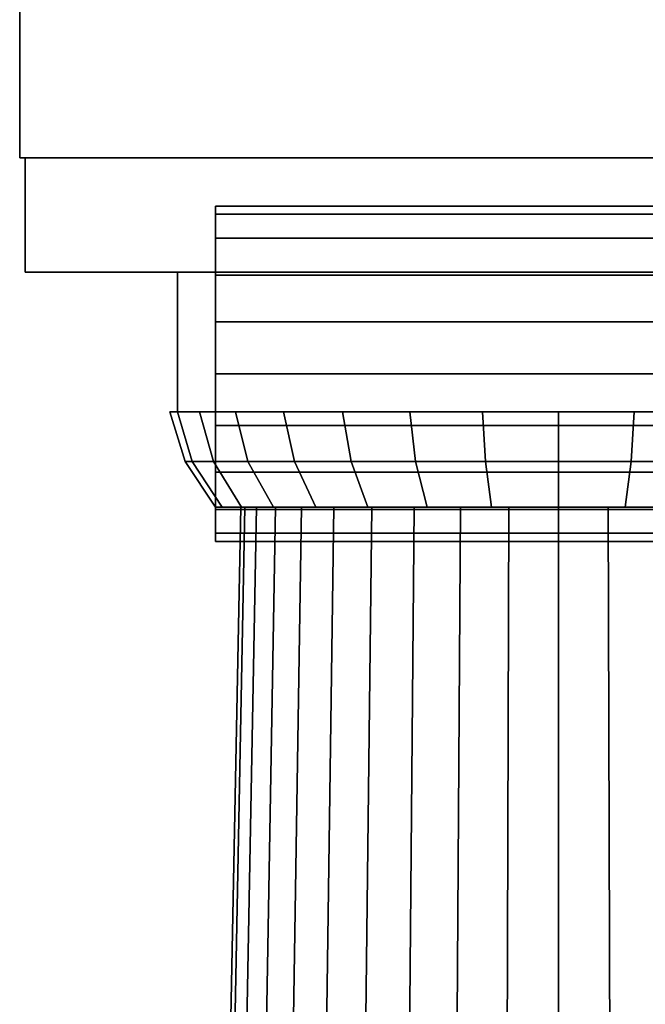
# Model space of a CAD drawing. Header units: metres. Extents: x 3 to 38.4, y 0 to 14.7.
# Tile 15 of 81: x 12.4 to 13.039, y 7.036 to 8.041. Entities that reach past the tile are written whole.
import ezdxf

# ---------------------------------------------------------------- set-up
doc = ezdxf.new("R2010")
doc.units = ezdxf.units.M
doc.layers.add('STUCCO', color=8, linetype='Continuous')

msp = doc.modelspace()

# ---------------------------------------------------------------- linework, layer by layer
at = {"layer": 'STUCCO'}
for points in [[(15.4, 7.9), (12.4, 7.9), (12.4, 8.3861), (15.4, 8.3861)], [(12.4, 7.9), (15.4, 7.9), (15.4, 8.3861), (12.4, 8.3861)], [(13.4944, 7.7833), (12.4056, 7.7833), (12.4056, 7.9), (13.4944, 7.9)], [(12.4056, 7.7833), (13.4944, 7.7833), (13.4944, 7.9), (12.4056, 7.9)], [(13.4944, 7.7833), (12.4056, 7.7833), (12.4056, 7.9), (13.4944, 7.9)], [(12.4056, 7.7833), (13.4944, 7.7833), (13.4944, 7.9), (12.4056, 7.9)], [(13.4944, 7.7833), (12.4056, 7.7833), (12.4056, 7.9), (13.4944, 7.9)], [(12.4056, 7.7833), (13.4944, 7.7833), (13.4944, 7.9), (12.4056, 7.9)], [(13.4944, 7.7833), (12.4056, 7.7833), (12.4056, 7.9), (13.4944, 7.9)], [(12.4056, 7.7833), (13.4944, 7.7833), (13.4944, 7.9), (12.4056, 7.9)], [(13.3, 7.8507), (13.3, 7.8424), (12.6, 7.8424), (12.6, 7.8507)], [(13.3, 7.8424), (13.3, 7.8507), (12.6, 7.8507), (12.6, 7.8424)], [(13.3, 7.8507), (13.3, 7.8424), (12.6, 7.8424), (12.6, 7.8507)], [(13.3, 7.8424), (13.3, 7.8507), (12.6, 7.8507), (12.6, 7.8424)], [(13.3, 7.8507), (13.3, 7.8424), (12.6, 7.8424), (12.6, 7.8507)], [(13.3, 7.8424), (13.3, 7.8507), (12.6, 7.8507), (12.6, 7.8424)], [(13.3, 7.8507), (13.3, 7.8424), (12.6, 7.8424), (12.6, 7.8507)], [(13.3, 7.8424), (13.3, 7.8507), (12.6, 7.8507), (12.6, 7.8424)], [(13.3, 7.8507), (13.3, 7.8424), (12.6, 7.8424), (12.6, 7.8507)], [(13.3, 7.8424), (13.3, 7.8507), (12.6, 7.8507), (12.6, 7.8424)], [(13.3, 7.8507), (13.3, 7.8424), (12.6, 7.8424), (12.6, 7.8507)], [(13.3, 7.8424), (13.3, 7.8507), (12.6, 7.8507), (12.6, 7.8424)], [(13.3, 7.8507), (13.3, 7.8424), (12.6, 7.8424), (12.6, 7.8507)], [(13.3, 7.8424), (13.3, 7.8507), (12.6, 7.8507), (12.6, 7.8424)], [(13.3, 7.8507), (13.3, 7.8424), (12.6, 7.8424), (12.6, 7.8507)], [(13.3, 7.8424), (13.3, 7.8507), (12.6, 7.8507), (12.6, 7.8424)], [(13.3, 7.8424), (13.3, 7.8181), (12.6, 7.8181), (12.6, 7.8424)], [(13.3, 7.8181), (13.3, 7.8424), (12.6, 7.8424), (12.6, 7.8181)], [(13.3, 7.8424), (13.3, 7.8181), (12.6, 7.8181), (12.6, 7.8424)], [(13.3, 7.8181), (13.3, 7.8424), (12.6, 7.8424), (12.6, 7.8181)], [(13.3, 7.8424), (13.3, 7.8181), (12.6, 7.8181), (12.6, 7.8424)], [(13.3, 7.8181), (13.3, 7.8424), (12.6, 7.8424), (12.6, 7.8181)], [(13.3, 7.8424), (13.3, 7.8181), (12.6, 7.8181), (12.6, 7.8424)], [(13.3, 7.8181), (13.3, 7.8424), (12.6, 7.8424), (12.6, 7.8181)], [(13.3, 7.8424), (13.3, 7.8181), (12.6, 7.8181), (12.6, 7.8424)], [(13.3, 7.8181), (13.3, 7.8424), (12.6, 7.8424), (12.6, 7.8181)], [(13.3, 7.8424), (13.3, 7.8181), (12.6, 7.8181), (12.6, 7.8424)], [(13.3, 7.8181), (13.3, 7.8424), (12.6, 7.8424), (12.6, 7.8181)], [(13.3, 7.8424), (13.3, 7.8181), (12.6, 7.8181), (12.6, 7.8424)], [(13.3, 7.8181), (13.3, 7.8424), (12.6, 7.8424), (12.6, 7.8181)], [(13.3, 7.8424), (13.3, 7.8181), (12.6, 7.8181), (12.6, 7.8424)], [(13.3, 7.8181), (13.3, 7.8424), (12.6, 7.8424), (12.6, 7.8181)], [(13.3, 7.8181), (13.3, 7.7802), (12.6, 7.7802), (12.6, 7.8181)], [(13.3, 7.7802), (13.3, 7.8181), (12.6, 7.8181), (12.6, 7.7802)], [(13.3, 7.8181), (13.3, 7.7802), (12.6, 7.7802), (12.6, 7.8181)], [(13.3, 7.7802), (13.3, 7.8181), (12.6, 7.8181), (12.6, 7.7802)], [(13.3, 7.8181), (13.3, 7.7802), (12.6, 7.7802), (12.6, 7.8181)], [(13.3, 7.7802), (13.3, 7.8181), (12.6, 7.8181), (12.6, 7.7802)], [(13.3, 7.8181), (13.3, 7.7802), (12.6, 7.7802), (12.6, 7.8181)], [(13.3, 7.7802), (13.3, 7.8181), (12.6, 7.8181), (12.6, 7.7802)], [(13.3, 7.8181), (13.3, 7.7802), (12.6, 7.7802), (12.6, 7.8181)], [(13.3, 7.7802), (13.3, 7.8181), (12.6, 7.8181), (12.6, 7.7802)], [(13.3, 7.8181), (13.3, 7.7802), (12.6, 7.7802), (12.6, 7.8181)], [(13.3, 7.7802), (13.3, 7.8181), (12.6, 7.8181), (12.6, 7.7802)], [(13.3, 7.8181), (13.3, 7.7802), (12.6, 7.7802), (12.6, 7.8181)], [(13.3, 7.7802), (13.3, 7.8181), (12.6, 7.8181), (12.6, 7.7802)], [(13.3, 7.8181), (13.3, 7.7802), (12.6, 7.7802), (12.6, 7.8181)], [(13.3, 7.7802), (13.3, 7.8181), (12.6, 7.8181), (12.6, 7.7802)], [(13.3389, 7.6407), (12.5611, 7.6407), (12.5611, 7.7833), (13.3389, 7.7833)], [(12.5611, 7.6407), (13.3389, 7.6407), (13.3389, 7.7833), (12.5611, 7.7833)], [(13.3389, 7.6407), (12.5611, 7.6407), (12.5611, 7.7833), (13.3389, 7.7833)], [(12.5611, 7.6407), (13.3389, 7.6407), (13.3389, 7.7833), (12.5611, 7.7833)], [(13.3389, 7.6407), (12.5611, 7.6407), (12.5611, 7.7833), (13.3389, 7.7833)], [(12.5611, 7.6407), (13.3389, 7.6407), (13.3389, 7.7833), (12.5611, 7.7833)], [(13.3389, 7.6407), (12.5611, 7.6407), (12.5611, 7.7833), (13.3389, 7.7833)], [(12.5611, 7.6407), (13.3389, 7.6407), (13.3389, 7.7833), (12.5611, 7.7833)], [(13.3, 7.7802), (13.3, 7.7325), (12.6, 7.7325), (12.6, 7.7802)], [(13.3, 7.7325), (13.3, 7.7802), (12.6, 7.7802), (12.6, 7.7325)], [(13.3, 7.7802), (13.3, 7.7325), (12.6, 7.7325), (12.6, 7.7802)], [(13.3, 7.7325), (13.3, 7.7802), (12.6, 7.7802), (12.6, 7.7325)], [(13.3, 7.7802), (13.3, 7.7325), (12.6, 7.7325), (12.6, 7.7802)], [(13.3, 7.7325), (13.3, 7.7802), (12.6, 7.7802), (12.6, 7.7325)], [(13.3, 7.7802), (13.3, 7.7325), (12.6, 7.7325), (12.6, 7.7802)], [(13.3, 7.7325), (13.3, 7.7802), (12.6, 7.7802), (12.6, 7.7325)], [(13.3, 7.7802), (13.3, 7.7325), (12.6, 7.7325), (12.6, 7.7802)], [(13.3, 7.7325), (13.3, 7.7802), (12.6, 7.7802), (12.6, 7.7325)], [(13.3, 7.7802), (13.3, 7.7325), (12.6, 7.7325), (12.6, 7.7802)], [(13.3, 7.7325), (13.3, 7.7802), (12.6, 7.7802), (12.6, 7.7325)], [(13.3, 7.7802), (13.3, 7.7325), (12.6, 7.7325), (12.6, 7.7802)], [(13.3, 7.7325), (13.3, 7.7802), (12.6, 7.7802), (12.6, 7.7325)], [(13.3, 7.7802), (13.3, 7.7325), (12.6, 7.7325), (12.6, 7.7802)], [(13.3, 7.7325), (13.3, 7.7802), (12.6, 7.7802), (12.6, 7.7325)], [(13.3, 7.7325), (13.3, 7.6796), (12.6, 7.6796), (12.6, 7.7325)], [(13.3, 7.6796), (13.3, 7.7325), (12.6, 7.7325), (12.6, 7.6796)], [(13.3, 7.7325), (13.3, 7.6796), (12.6, 7.6796), (12.6, 7.7325)], [(13.3, 7.6796), (13.3, 7.7325), (12.6, 7.7325), (12.6, 7.6796)], [(13.3, 7.7325), (13.3, 7.6796), (12.6, 7.6796), (12.6, 7.7325)], [(13.3, 7.6796), (13.3, 7.7325), (12.6, 7.7325), (12.6, 7.6796)], [(13.3, 7.7325), (13.3, 7.6796), (12.6, 7.6796), (12.6, 7.7325)], [(13.3, 7.6796), (13.3, 7.7325), (12.6, 7.7325), (12.6, 7.6796)], [(13.3, 7.7325), (13.3, 7.6796), (12.6, 7.6796), (12.6, 7.7325)], [(13.3, 7.6796), (13.3, 7.7325), (12.6, 7.7325), (12.6, 7.6796)], [(13.3, 7.7325), (13.3, 7.6796), (12.6, 7.6796), (12.6, 7.7325)], [(13.3, 7.6796), (13.3, 7.7325), (12.6, 7.7325), (12.6, 7.6796)], [(13.3, 7.7325), (13.3, 7.6796), (12.6, 7.6796), (12.6, 7.7325)], [(13.3, 7.6796), (13.3, 7.7325), (12.6, 7.7325), (12.6, 7.6796)], [(13.3, 7.7325), (13.3, 7.6796), (12.6, 7.6796), (12.6, 7.7325)], [(13.3, 7.6796), (13.3, 7.7325), (12.6, 7.7325), (12.6, 7.6796)], [(13.3, 7.6796), (13.3, 7.6268), (12.6, 7.6268), (12.6, 7.6796)], [(13.3, 7.6268), (13.3, 7.6796), (12.6, 7.6796), (12.6, 7.6268)], [(13.3, 7.6796), (13.3, 7.6268), (12.6, 7.6268), (12.6, 7.6796)], [(13.3, 7.6268), (13.3, 7.6796), (12.6, 7.6796), (12.6, 7.6268)], [(13.3, 7.6796), (13.3, 7.6268), (12.6, 7.6268), (12.6, 7.6796)], [(13.3, 7.6268), (13.3, 7.6796), (12.6, 7.6796), (12.6, 7.6268)], [(13.3, 7.6796), (13.3, 7.6268), (12.6, 7.6268), (12.6, 7.6796)], [(13.3, 7.6268), (13.3, 7.6796), (12.6, 7.6796), (12.6, 7.6268)], [(13.3, 7.6796), (13.3, 7.6268), (12.6, 7.6268), (12.6, 7.6796)], [(13.3, 7.6268), (13.3, 7.6796), (12.6, 7.6796), (12.6, 7.6268)], [(13.3, 7.6796), (13.3, 7.6268), (12.6, 7.6268), (12.6, 7.6796)], [(13.3, 7.6268), (13.3, 7.6796), (12.6, 7.6796), (12.6, 7.6268)], [(13.3, 7.6796), (13.3, 7.6268), (12.6, 7.6268), (12.6, 7.6796)], [(13.3, 7.6268), (13.3, 7.6796), (12.6, 7.6796), (12.6, 7.6268)], [(13.3, 7.6796), (13.3, 7.6268), (12.6, 7.6268), (12.6, 7.6796)], [(13.3, 7.6268), (13.3, 7.6796), (12.6, 7.6796), (12.6, 7.6268)], [(12.5762, 7.5902), (12.5689, 7.5902), (12.5533, 7.6407), (12.561, 7.6407)], [(12.5689, 7.5902), (12.5762, 7.5902), (12.561, 7.6407), (12.5533, 7.6407)], [(12.5762, 7.5902), (12.5689, 7.5902), (12.5533, 7.6407), (12.561, 7.6407)], [(12.5689, 7.5902), (12.5762, 7.5902), (12.561, 7.6407), (12.5533, 7.6407)], [(12.5762, 7.5902), (12.5689, 7.5902), (12.5533, 7.6407), (12.561, 7.6407)], [(12.5689, 7.5902), (12.5762, 7.5902), (12.561, 7.6407), (12.5533, 7.6407)], [(12.5762, 7.5902), (12.5689, 7.5902), (12.5533, 7.6407), (12.561, 7.6407)], [(12.5689, 7.5902), (12.5762, 7.5902), (12.561, 7.6407), (12.5533, 7.6407)], [(12.5979, 7.5902), (12.5762, 7.5902), (12.561, 7.6407), (12.5835, 7.6407)], [(12.5762, 7.5902), (12.5979, 7.5902), (12.5835, 7.6407), (12.561, 7.6407)], [(12.5979, 7.5902), (12.5762, 7.5902), (12.561, 7.6407), (12.5835, 7.6407)], [(12.5762, 7.5902), (12.5979, 7.5902), (12.5835, 7.6407), (12.561, 7.6407)], [(12.5979, 7.5902), (12.5762, 7.5902), (12.561, 7.6407), (12.5835, 7.6407)], [(12.5762, 7.5902), (12.5979, 7.5902), (12.5835, 7.6407), (12.561, 7.6407)], [(12.5979, 7.5902), (12.5762, 7.5902), (12.561, 7.6407), (12.5835, 7.6407)], [(12.5762, 7.5902), (12.5979, 7.5902), (12.5835, 7.6407), (12.561, 7.6407)], [(12.6331, 7.5902), (12.5979, 7.5902), (12.5835, 7.6407), (12.6202, 7.6407)], [(12.5979, 7.5902), (12.6331, 7.5902), (12.6202, 7.6407), (12.5835, 7.6407)], [(12.6331, 7.5902), (12.5979, 7.5902), (12.5835, 7.6407), (12.6202, 7.6407)], [(12.5979, 7.5902), (12.6331, 7.5902), (12.6202, 7.6407), (12.5835, 7.6407)], [(12.6331, 7.5902), (12.5979, 7.5902), (12.5835, 7.6407), (12.6202, 7.6407)], [(12.5979, 7.5902), (12.6331, 7.5902), (12.6202, 7.6407), (12.5835, 7.6407)], [(12.6331, 7.5902), (12.5979, 7.5902), (12.5835, 7.6407), (12.6202, 7.6407)], [(12.5979, 7.5902), (12.6331, 7.5902), (12.6202, 7.6407), (12.5835, 7.6407)], [(12.6805, 7.5902), (12.6331, 7.5902), (12.6202, 7.6407), (12.6695, 7.6407)], [(12.6331, 7.5902), (12.6805, 7.5902), (12.6695, 7.6407), (12.6202, 7.6407)], [(12.6805, 7.5902), (12.6331, 7.5902), (12.6202, 7.6407), (12.6695, 7.6407)], [(12.6331, 7.5902), (12.6805, 7.5902), (12.6695, 7.6407), (12.6202, 7.6407)], [(12.6805, 7.5902), (12.6331, 7.5902), (12.6202, 7.6407), (12.6695, 7.6407)], [(12.6331, 7.5902), (12.6805, 7.5902), (12.6695, 7.6407), (12.6202, 7.6407)], [(12.6805, 7.5902), (12.6331, 7.5902), (12.6202, 7.6407), (12.6695, 7.6407)], [(12.6331, 7.5902), (12.6805, 7.5902), (12.6695, 7.6407), (12.6202, 7.6407)], [(12.7383, 7.5902), (12.6805, 7.5902), (12.6695, 7.6407), (12.7296, 7.6407)], [(12.6805, 7.5902), (12.7383, 7.5902), (12.7296, 7.6407), (12.6695, 7.6407)], [(12.7383, 7.5902), (12.6805, 7.5902), (12.6695, 7.6407), (12.7296, 7.6407)], [(12.6805, 7.5902), (12.7383, 7.5902), (12.7296, 7.6407), (12.6695, 7.6407)], [(12.7383, 7.5902), (12.6805, 7.5902), (12.6695, 7.6407), (12.7296, 7.6407)], [(12.6805, 7.5902), (12.7383, 7.5902), (12.7296, 7.6407), (12.6695, 7.6407)], [(12.7383, 7.5902), (12.6805, 7.5902), (12.6695, 7.6407), (12.7296, 7.6407)], [(12.6805, 7.5902), (12.7383, 7.5902), (12.7296, 7.6407), (12.6695, 7.6407)], [(12.8042, 7.5902), (12.7383, 7.5902), (12.7296, 7.6407), (12.7982, 7.6407)], [(12.7383, 7.5902), (12.8042, 7.5902), (12.7982, 7.6407), (12.7296, 7.6407)], [(12.8042, 7.5902), (12.7383, 7.5902), (12.7296, 7.6407), (12.7982, 7.6407)], [(12.7383, 7.5902), (12.8042, 7.5902), (12.7982, 7.6407), (12.7296, 7.6407)], [(12.8042, 7.5902), (12.7383, 7.5902), (12.7296, 7.6407), (12.7982, 7.6407)], [(12.7383, 7.5902), (12.8042, 7.5902), (12.7982, 7.6407), (12.7296, 7.6407)], [(12.8042, 7.5902), (12.7383, 7.5902), (12.7296, 7.6407), (12.7982, 7.6407)], [(12.7383, 7.5902), (12.8042, 7.5902), (12.7982, 7.6407), (12.7296, 7.6407)], [(12.8757, 7.5902), (12.8042, 7.5902), (12.7982, 7.6407), (12.8726, 7.6407)], [(12.8042, 7.5902), (12.8757, 7.5902), (12.8726, 7.6407), (12.7982, 7.6407)], [(12.8757, 7.5902), (12.8042, 7.5902), (12.7982, 7.6407), (12.8726, 7.6407)], [(12.8042, 7.5902), (12.8757, 7.5902), (12.8726, 7.6407), (12.7982, 7.6407)], [(12.8757, 7.5902), (12.8042, 7.5902), (12.7982, 7.6407), (12.8726, 7.6407)], [(12.8042, 7.5902), (12.8757, 7.5902), (12.8726, 7.6407), (12.7982, 7.6407)], [(12.8757, 7.5902), (12.8042, 7.5902), (12.7982, 7.6407), (12.8726, 7.6407)], [(12.8042, 7.5902), (12.8757, 7.5902), (12.8726, 7.6407), (12.7982, 7.6407)], [(12.95, 7.5902), (12.8757, 7.5902), (12.8726, 7.6407), (12.95, 7.6407)], [(12.8757, 7.5902), (12.95, 7.5902), (12.95, 7.6407), (12.8726, 7.6407)], [(12.95, 7.5902), (12.8757, 7.5902), (12.8726, 7.6407), (12.95, 7.6407)], [(12.8757, 7.5902), (12.95, 7.5902), (12.95, 7.6407), (12.8726, 7.6407)], [(12.95, 7.5902), (12.8757, 7.5902), (12.8726, 7.6407), (12.95, 7.6407)], [(12.8757, 7.5902), (12.95, 7.5902), (12.95, 7.6407), (12.8726, 7.6407)], [(12.95, 7.5902), (12.8757, 7.5902), (12.8726, 7.6407), (12.95, 7.6407)], [(12.8757, 7.5902), (12.95, 7.5902), (12.95, 7.6407), (12.8726, 7.6407)], [(13.0244, 7.5902), (12.95, 7.5902), (12.95, 7.6407), (13.0274, 7.6407)], [(12.95, 7.5902), (13.0244, 7.5902), (13.0274, 7.6407), (12.95, 7.6407)], [(13.0244, 7.5902), (12.95, 7.5902), (12.95, 7.6407), (13.0274, 7.6407)], [(12.95, 7.5902), (13.0244, 7.5902), (13.0274, 7.6407), (12.95, 7.6407)], [(13.0244, 7.5902), (12.95, 7.5902), (12.95, 7.6407), (13.0274, 7.6407)], [(12.95, 7.5902), (13.0244, 7.5902), (13.0274, 7.6407), (12.95, 7.6407)], [(13.0244, 7.5902), (12.95, 7.5902), (12.95, 7.6407), (13.0274, 7.6407)], [(12.95, 7.5902), (13.0244, 7.5902), (13.0274, 7.6407), (12.95, 7.6407)], [(13.0958, 7.5902), (13.0244, 7.5902), (13.0274, 7.6407), (13.1018, 7.6407)], [(13.0244, 7.5902), (13.0958, 7.5902), (13.1018, 7.6407), (13.0274, 7.6407)], [(13.0958, 7.5902), (13.0244, 7.5902), (13.0274, 7.6407), (13.1018, 7.6407)], [(13.0244, 7.5902), (13.0958, 7.5902), (13.1018, 7.6407), (13.0274, 7.6407)], [(13.0958, 7.5902), (13.0244, 7.5902), (13.0274, 7.6407), (13.1018, 7.6407)], [(13.0244, 7.5902), (13.0958, 7.5902), (13.1018, 7.6407), (13.0274, 7.6407)], [(13.0958, 7.5902), (13.0244, 7.5902), (13.0274, 7.6407), (13.1018, 7.6407)], [(13.0244, 7.5902), (13.0958, 7.5902), (13.1018, 7.6407), (13.0274, 7.6407)], [(13.3, 7.6268), (13.3, 7.579), (12.6, 7.579), (12.6, 7.6268)], [(13.3, 7.579), (13.3, 7.6268), (12.6, 7.6268), (12.6, 7.579)], [(13.3, 7.6268), (13.3, 7.579), (12.6, 7.579), (12.6, 7.6268)], [(13.3, 7.579), (13.3, 7.6268), (12.6, 7.6268), (12.6, 7.579)], [(13.3, 7.6268), (13.3, 7.579), (12.6, 7.579), (12.6, 7.6268)], [(13.3, 7.579), (13.3, 7.6268), (12.6, 7.6268), (12.6, 7.579)], [(13.3, 7.6268), (13.3, 7.579), (12.6, 7.579), (12.6, 7.6268)], [(13.3, 7.579), (13.3, 7.6268), (12.6, 7.6268), (12.6, 7.579)], [(13.3, 7.6268), (13.3, 7.579), (12.6, 7.579), (12.6, 7.6268)], [(13.3, 7.579), (13.3, 7.6268), (12.6, 7.6268), (12.6, 7.579)], [(13.3, 7.6268), (13.3, 7.579), (12.6, 7.579), (12.6, 7.6268)], [(13.3, 7.579), (13.3, 7.6268), (12.6, 7.6268), (12.6, 7.579)], [(13.3, 7.6268), (13.3, 7.579), (12.6, 7.579), (12.6, 7.6268)], [(13.3, 7.579), (13.3, 7.6268), (12.6, 7.6268), (12.6, 7.579)], [(13.3, 7.6268), (13.3, 7.579), (12.6, 7.579), (12.6, 7.6268)], [(13.3, 7.579), (13.3, 7.6268), (12.6, 7.6268), (12.6, 7.579)], [(12.6067, 7.5435), (12.6, 7.5435), (12.5689, 7.5902), (12.5762, 7.5902)], [(12.6, 7.5435), (12.6067, 7.5435), (12.5762, 7.5902), (12.5689, 7.5902)], [(12.6067, 7.5435), (12.6, 7.5435), (12.5689, 7.5902), (12.5762, 7.5902)], [(12.6, 7.5435), (12.6067, 7.5435), (12.5762, 7.5902), (12.5689, 7.5902)], [(12.6067, 7.5435), (12.6, 7.5435), (12.5689, 7.5902), (12.5762, 7.5902)], [(12.6, 7.5435), (12.6067, 7.5435), (12.5762, 7.5902), (12.5689, 7.5902)], [(12.6067, 7.5435), (12.6, 7.5435), (12.5689, 7.5902), (12.5762, 7.5902)], [(12.6, 7.5435), (12.6067, 7.5435), (12.5762, 7.5902), (12.5689, 7.5902)], [(12.6266, 7.5435), (12.6067, 7.5435), (12.5762, 7.5902), (12.5979, 7.5902)], [(12.6067, 7.5435), (12.6266, 7.5435), (12.5979, 7.5902), (12.5762, 7.5902)], [(12.6266, 7.5435), (12.6067, 7.5435), (12.5762, 7.5902), (12.5979, 7.5902)], [(12.6067, 7.5435), (12.6266, 7.5435), (12.5979, 7.5902), (12.5762, 7.5902)], [(12.6266, 7.5435), (12.6067, 7.5435), (12.5762, 7.5902), (12.5979, 7.5902)], [(12.6067, 7.5435), (12.6266, 7.5435), (12.5979, 7.5902), (12.5762, 7.5902)], [(12.6266, 7.5435), (12.6067, 7.5435), (12.5762, 7.5902), (12.5979, 7.5902)], [(12.6067, 7.5435), (12.6266, 7.5435), (12.5979, 7.5902), (12.5762, 7.5902)], [(12.659, 7.5435), (12.6266, 7.5435), (12.5979, 7.5902), (12.6331, 7.5902)], [(12.6266, 7.5435), (12.659, 7.5435), (12.6331, 7.5902), (12.5979, 7.5902)], [(12.659, 7.5435), (12.6266, 7.5435), (12.5979, 7.5902), (12.6331, 7.5902)], [(12.6266, 7.5435), (12.659, 7.5435), (12.6331, 7.5902), (12.5979, 7.5902)], [(12.659, 7.5435), (12.6266, 7.5435), (12.5979, 7.5902), (12.6331, 7.5902)], [(12.6266, 7.5435), (12.659, 7.5435), (12.6331, 7.5902), (12.5979, 7.5902)], [(12.659, 7.5435), (12.6266, 7.5435), (12.5979, 7.5902), (12.6331, 7.5902)], [(12.6266, 7.5435), (12.659, 7.5435), (12.6331, 7.5902), (12.5979, 7.5902)], [(12.7025, 7.5435), (12.659, 7.5435), (12.6331, 7.5902), (12.6805, 7.5902)], [(12.659, 7.5435), (12.7025, 7.5435), (12.6805, 7.5902), (12.6331, 7.5902)], [(12.7025, 7.5435), (12.659, 7.5435), (12.6331, 7.5902), (12.6805, 7.5902)], [(12.659, 7.5435), (12.7025, 7.5435), (12.6805, 7.5902), (12.6331, 7.5902)], [(12.7025, 7.5435), (12.659, 7.5435), (12.6331, 7.5902), (12.6805, 7.5902)], [(12.659, 7.5435), (12.7025, 7.5435), (12.6805, 7.5902), (12.6331, 7.5902)], [(12.7025, 7.5435), (12.659, 7.5435), (12.6331, 7.5902), (12.6805, 7.5902)], [(12.659, 7.5435), (12.7025, 7.5435), (12.6805, 7.5902), (12.6331, 7.5902)], [(12.7555, 7.5435), (12.7025, 7.5435), (12.6805, 7.5902), (12.7383, 7.5902)], [(12.7025, 7.5435), (12.7555, 7.5435), (12.7383, 7.5902), (12.6805, 7.5902)], [(12.7555, 7.5435), (12.7025, 7.5435), (12.6805, 7.5902), (12.7383, 7.5902)], [(12.7025, 7.5435), (12.7555, 7.5435), (12.7383, 7.5902), (12.6805, 7.5902)], [(12.7555, 7.5435), (12.7025, 7.5435), (12.6805, 7.5902), (12.7383, 7.5902)], [(12.7025, 7.5435), (12.7555, 7.5435), (12.7383, 7.5902), (12.6805, 7.5902)], [(12.7555, 7.5435), (12.7025, 7.5435), (12.6805, 7.5902), (12.7383, 7.5902)], [(12.7025, 7.5435), (12.7555, 7.5435), (12.7383, 7.5902), (12.6805, 7.5902)], [(12.8161, 7.5435), (12.7555, 7.5435), (12.7383, 7.5902), (12.8042, 7.5902)], [(12.7555, 7.5435), (12.8161, 7.5435), (12.8042, 7.5902), (12.7383, 7.5902)], [(12.8161, 7.5435), (12.7555, 7.5435), (12.7383, 7.5902), (12.8042, 7.5902)], [(12.7555, 7.5435), (12.8161, 7.5435), (12.8042, 7.5902), (12.7383, 7.5902)], [(12.8161, 7.5435), (12.7555, 7.5435), (12.7383, 7.5902), (12.8042, 7.5902)], [(12.7555, 7.5435), (12.8161, 7.5435), (12.8042, 7.5902), (12.7383, 7.5902)], [(12.8161, 7.5435), (12.7555, 7.5435), (12.7383, 7.5902), (12.8042, 7.5902)], [(12.7555, 7.5435), (12.8161, 7.5435), (12.8042, 7.5902), (12.7383, 7.5902)], [(12.8817, 7.5435), (12.8161, 7.5435), (12.8042, 7.5902), (12.8757, 7.5902)], [(12.8161, 7.5435), (12.8817, 7.5435), (12.8757, 7.5902), (12.8042, 7.5902)], [(12.8817, 7.5435), (12.8161, 7.5435), (12.8042, 7.5902), (12.8757, 7.5902)], [(12.8161, 7.5435), (12.8817, 7.5435), (12.8757, 7.5902), (12.8042, 7.5902)], [(12.8817, 7.5435), (12.8161, 7.5435), (12.8042, 7.5902), (12.8757, 7.5902)], [(12.8161, 7.5435), (12.8817, 7.5435), (12.8757, 7.5902), (12.8042, 7.5902)], [(12.8817, 7.5435), (12.8161, 7.5435), (12.8042, 7.5902), (12.8757, 7.5902)], [(12.8161, 7.5435), (12.8817, 7.5435), (12.8757, 7.5902), (12.8042, 7.5902)], [(12.95, 7.5435), (12.8817, 7.5435), (12.8757, 7.5902), (12.95, 7.5902)], [(12.8817, 7.5435), (12.95, 7.5435), (12.95, 7.5902), (12.8757, 7.5902)], [(12.95, 7.5435), (12.8817, 7.5435), (12.8757, 7.5902), (12.95, 7.5902)], [(12.8817, 7.5435), (12.95, 7.5435), (12.95, 7.5902), (12.8757, 7.5902)], [(12.95, 7.5435), (12.8817, 7.5435), (12.8757, 7.5902), (12.95, 7.5902)], [(12.8817, 7.5435), (12.95, 7.5435), (12.95, 7.5902), (12.8757, 7.5902)], [(12.95, 7.5435), (12.8817, 7.5435), (12.8757, 7.5902), (12.95, 7.5902)], [(12.8817, 7.5435), (12.95, 7.5435), (12.95, 7.5902), (12.8757, 7.5902)], [(13.0183, 7.5435), (12.95, 7.5435), (12.95, 7.5902), (13.0244, 7.5902)], [(12.95, 7.5435), (13.0183, 7.5435), (13.0244, 7.5902), (12.95, 7.5902)], [(13.0183, 7.5435), (12.95, 7.5435), (12.95, 7.5902), (13.0244, 7.5902)], [(12.95, 7.5435), (13.0183, 7.5435), (13.0244, 7.5902), (12.95, 7.5902)], [(13.0183, 7.5435), (12.95, 7.5435), (12.95, 7.5902), (13.0244, 7.5902)], [(12.95, 7.5435), (13.0183, 7.5435), (13.0244, 7.5902), (12.95, 7.5902)], [(13.0183, 7.5435), (12.95, 7.5435), (12.95, 7.5902), (13.0244, 7.5902)], [(12.95, 7.5435), (13.0183, 7.5435), (13.0244, 7.5902), (12.95, 7.5902)], [(13.0839, 7.5435), (13.0183, 7.5435), (13.0244, 7.5902), (13.0958, 7.5902)], [(13.0183, 7.5435), (13.0839, 7.5435), (13.0958, 7.5902), (13.0244, 7.5902)], [(13.0839, 7.5435), (13.0183, 7.5435), (13.0244, 7.5902), (13.0958, 7.5902)], [(13.0183, 7.5435), (13.0839, 7.5435), (13.0958, 7.5902), (13.0244, 7.5902)], [(13.0839, 7.5435), (13.0183, 7.5435), (13.0244, 7.5902), (13.0958, 7.5902)], [(13.0183, 7.5435), (13.0839, 7.5435), (13.0958, 7.5902), (13.0244, 7.5902)], [(13.0839, 7.5435), (13.0183, 7.5435), (13.0244, 7.5902), (13.0958, 7.5902)], [(13.0183, 7.5435), (13.0839, 7.5435), (13.0958, 7.5902), (13.0244, 7.5902)], [(13.3, 7.579), (13.3, 7.5412), (12.6, 7.5412), (12.6, 7.579)], [(13.3, 7.5412), (13.3, 7.579), (12.6, 7.579), (12.6, 7.5412)], [(13.3, 7.579), (13.3, 7.5412), (12.6, 7.5412), (12.6, 7.579)], [(13.3, 7.5412), (13.3, 7.579), (12.6, 7.579), (12.6, 7.5412)], [(13.3, 7.579), (13.3, 7.5412), (12.6, 7.5412), (12.6, 7.579)], [(13.3, 7.5412), (13.3, 7.579), (12.6, 7.579), (12.6, 7.5412)], [(13.3, 7.579), (13.3, 7.5412), (12.6, 7.5412), (12.6, 7.579)], [(13.3, 7.5412), (13.3, 7.579), (12.6, 7.579), (12.6, 7.5412)], [(13.3, 7.579), (13.3, 7.5412), (12.6, 7.5412), (12.6, 7.579)], [(13.3, 7.5412), (13.3, 7.579), (12.6, 7.579), (12.6, 7.5412)], [(13.3, 7.579), (13.3, 7.5412), (12.6, 7.5412), (12.6, 7.579)], [(13.3, 7.5412), (13.3, 7.579), (12.6, 7.579), (12.6, 7.5412)], [(13.3, 7.579), (13.3, 7.5412), (12.6, 7.5412), (12.6, 7.579)], [(13.3, 7.5412), (13.3, 7.579), (12.6, 7.579), (12.6, 7.5412)], [(13.3, 7.579), (13.3, 7.5412), (12.6, 7.5412), (12.6, 7.579)], [(13.3, 7.5412), (13.3, 7.579), (12.6, 7.579), (12.6, 7.5412)], [(13.3, 7.5412), (13.3, 7.5169), (12.6, 7.5169), (12.6, 7.5412)], [(13.3, 7.5169), (13.3, 7.5412), (12.6, 7.5412), (12.6, 7.5169)], [(13.3, 7.5412), (13.3, 7.5169), (12.6, 7.5169), (12.6, 7.5412)], [(13.3, 7.5169), (13.3, 7.5412), (12.6, 7.5412), (12.6, 7.5169)], [(13.3, 7.5412), (13.3, 7.5169), (12.6, 7.5169), (12.6, 7.5412)], [(13.3, 7.5169), (13.3, 7.5412), (12.6, 7.5412), (12.6, 7.5169)], [(13.3, 7.5412), (13.3, 7.5169), (12.6, 7.5169), (12.6, 7.5412)], [(13.3, 7.5169), (13.3, 7.5412), (12.6, 7.5412), (12.6, 7.5169)], [(13.3, 7.5412), (13.3, 7.5169), (12.6, 7.5169), (12.6, 7.5412)], [(13.3, 7.5169), (13.3, 7.5412), (12.6, 7.5412), (12.6, 7.5169)], [(13.3, 7.5412), (13.3, 7.5169), (12.6, 7.5169), (12.6, 7.5412)], [(13.3, 7.5169), (13.3, 7.5412), (12.6, 7.5412), (12.6, 7.5169)], [(13.3, 7.5412), (13.3, 7.5169), (12.6, 7.5169), (12.6, 7.5412)], [(13.3, 7.5169), (13.3, 7.5412), (12.6, 7.5412), (12.6, 7.5169)], [(13.3, 7.5412), (13.3, 7.5169), (12.6, 7.5169), (12.6, 7.5412)], [(13.3, 7.5169), (13.3, 7.5412), (12.6, 7.5412), (12.6, 7.5169)], [(12.6148, 6.7617), (12.6106, 6.7617), (12.6259, 7.5435), (12.6299, 7.5435)], [(12.6106, 6.7617), (12.6148, 6.7617), (12.6299, 7.5435), (12.6259, 7.5435)], [(12.6148, 6.7617), (12.6106, 6.7617), (12.6259, 7.5435), (12.6299, 7.5435)], [(12.6106, 6.7617), (12.6148, 6.7617), (12.6299, 7.5435), (12.6259, 7.5435)], [(12.6148, 6.7617), (12.6106, 6.7617), (12.6259, 7.5435), (12.6299, 7.5435)], [(12.6106, 6.7617), (12.6148, 6.7617), (12.6299, 7.5435), (12.6259, 7.5435)], [(12.6148, 6.7617), (12.6106, 6.7617), (12.6259, 7.5435), (12.6299, 7.5435)], [(12.6106, 6.7617), (12.6148, 6.7617), (12.6299, 7.5435), (12.6259, 7.5435)], [(12.6272, 6.7617), (12.6148, 6.7617), (12.6299, 7.5435), (12.6418, 7.5435)], [(12.6148, 6.7617), (12.6272, 6.7617), (12.6418, 7.5435), (12.6299, 7.5435)], [(12.6272, 6.7617), (12.6148, 6.7617), (12.6299, 7.5435), (12.6418, 7.5435)], [(12.6148, 6.7617), (12.6272, 6.7617), (12.6418, 7.5435), (12.6299, 7.5435)], [(12.6272, 6.7617), (12.6148, 6.7617), (12.6299, 7.5435), (12.6418, 7.5435)], [(12.6148, 6.7617), (12.6272, 6.7617), (12.6418, 7.5435), (12.6299, 7.5435)], [(12.6272, 6.7617), (12.6148, 6.7617), (12.6299, 7.5435), (12.6418, 7.5435)], [(12.6148, 6.7617), (12.6272, 6.7617), (12.6418, 7.5435), (12.6299, 7.5435)], [(12.6476, 6.7617), (12.6272, 6.7617), (12.6418, 7.5435), (12.6613, 7.5435)], [(12.6272, 6.7617), (12.6476, 6.7617), (12.6613, 7.5435), (12.6418, 7.5435)], [(12.6476, 6.7617), (12.6272, 6.7617), (12.6418, 7.5435), (12.6613, 7.5435)], [(12.6272, 6.7617), (12.6476, 6.7617), (12.6613, 7.5435), (12.6418, 7.5435)], [(12.6476, 6.7617), (12.6272, 6.7617), (12.6418, 7.5435), (12.6613, 7.5435)], [(12.6272, 6.7617), (12.6476, 6.7617), (12.6613, 7.5435), (12.6418, 7.5435)], [(12.6476, 6.7617), (12.6272, 6.7617), (12.6418, 7.5435), (12.6613, 7.5435)], [(12.6272, 6.7617), (12.6476, 6.7617), (12.6613, 7.5435), (12.6418, 7.5435)], [(12.6754, 6.7617), (12.6476, 6.7617), (12.6613, 7.5435), (12.6878, 7.5435)], [(12.6476, 6.7617), (12.6754, 6.7617), (12.6878, 7.5435), (12.6613, 7.5435)], [(12.6754, 6.7617), (12.6476, 6.7617), (12.6613, 7.5435), (12.6878, 7.5435)], [(12.6476, 6.7617), (12.6754, 6.7617), (12.6878, 7.5435), (12.6613, 7.5435)], [(12.6754, 6.7617), (12.6476, 6.7617), (12.6613, 7.5435), (12.6878, 7.5435)], [(12.6476, 6.7617), (12.6754, 6.7617), (12.6878, 7.5435), (12.6613, 7.5435)], [(12.6754, 6.7617), (12.6476, 6.7617), (12.6613, 7.5435), (12.6878, 7.5435)], [(12.6476, 6.7617), (12.6754, 6.7617), (12.6878, 7.5435), (12.6613, 7.5435)], [(12.71, 6.7617), (12.6754, 6.7617), (12.6878, 7.5435), (12.7209, 7.5435)], [(12.6754, 6.7617), (12.71, 6.7617), (12.7209, 7.5435), (12.6878, 7.5435)], [(12.71, 6.7617), (12.6754, 6.7617), (12.6878, 7.5435), (12.7209, 7.5435)], [(12.6754, 6.7617), (12.71, 6.7617), (12.7209, 7.5435), (12.6878, 7.5435)], [(12.71, 6.7617), (12.6754, 6.7617), (12.6878, 7.5435), (12.7209, 7.5435)], [(12.6754, 6.7617), (12.71, 6.7617), (12.7209, 7.5435), (12.6878, 7.5435)], [(12.71, 6.7617), (12.6754, 6.7617), (12.6878, 7.5435), (12.7209, 7.5435)], [(12.6754, 6.7617), (12.71, 6.7617), (12.7209, 7.5435), (12.6878, 7.5435)], [(12.7505, 6.7617), (12.71, 6.7617), (12.7209, 7.5435), (12.7595, 7.5435)], [(12.71, 6.7617), (12.7505, 6.7617), (12.7595, 7.5435), (12.7209, 7.5435)], [(12.7505, 6.7617), (12.71, 6.7617), (12.7209, 7.5435), (12.7595, 7.5435)], [(12.71, 6.7617), (12.7505, 6.7617), (12.7595, 7.5435), (12.7209, 7.5435)], [(12.7505, 6.7617), (12.71, 6.7617), (12.7209, 7.5435), (12.7595, 7.5435)], [(12.71, 6.7617), (12.7505, 6.7617), (12.7595, 7.5435), (12.7209, 7.5435)], [(12.7505, 6.7617), (12.71, 6.7617), (12.7209, 7.5435), (12.7595, 7.5435)], [(12.71, 6.7617), (12.7505, 6.7617), (12.7595, 7.5435), (12.7209, 7.5435)], [(12.7959, 6.7617), (12.7505, 6.7617), (12.7595, 7.5435), (12.8029, 7.5435)], [(12.7505, 6.7617), (12.7959, 6.7617), (12.8029, 7.5435), (12.7595, 7.5435)], [(12.7959, 6.7617), (12.7505, 6.7617), (12.7595, 7.5435), (12.8029, 7.5435)], [(12.7505, 6.7617), (12.7959, 6.7617), (12.8029, 7.5435), (12.7595, 7.5435)], [(12.7959, 6.7617), (12.7505, 6.7617), (12.7595, 7.5435), (12.8029, 7.5435)], [(12.7505, 6.7617), (12.7959, 6.7617), (12.8029, 7.5435), (12.7595, 7.5435)], [(12.7959, 6.7617), (12.7505, 6.7617), (12.7595, 7.5435), (12.8029, 7.5435)], [(12.7505, 6.7617), (12.7959, 6.7617), (12.8029, 7.5435), (12.7595, 7.5435)], [(12.8451, 6.7617), (12.7959, 6.7617), (12.8029, 7.5435), (12.8499, 7.5435)], [(12.7959, 6.7617), (12.8451, 6.7617), (12.8499, 7.5435), (12.8029, 7.5435)], [(12.8451, 6.7617), (12.7959, 6.7617), (12.8029, 7.5435), (12.8499, 7.5435)], [(12.7959, 6.7617), (12.8451, 6.7617), (12.8499, 7.5435), (12.8029, 7.5435)], [(12.8451, 6.7617), (12.7959, 6.7617), (12.8029, 7.5435), (12.8499, 7.5435)], [(12.7959, 6.7617), (12.8451, 6.7617), (12.8499, 7.5435), (12.8029, 7.5435)], [(12.8451, 6.7617), (12.7959, 6.7617), (12.8029, 7.5435), (12.8499, 7.5435)], [(12.7959, 6.7617), (12.8451, 6.7617), (12.8499, 7.5435), (12.8029, 7.5435)], [(12.8969, 6.7617), (12.8451, 6.7617), (12.8499, 7.5435), (12.8993, 7.5435)], [(12.8451, 6.7617), (12.8969, 6.7617), (12.8993, 7.5435), (12.8499, 7.5435)], [(12.8969, 6.7617), (12.8451, 6.7617), (12.8499, 7.5435), (12.8993, 7.5435)], [(12.8451, 6.7617), (12.8969, 6.7617), (12.8993, 7.5435), (12.8499, 7.5435)], [(12.8969, 6.7617), (12.8451, 6.7617), (12.8499, 7.5435), (12.8993, 7.5435)], [(12.8451, 6.7617), (12.8969, 6.7617), (12.8993, 7.5435), (12.8499, 7.5435)], [(12.8969, 6.7617), (12.8451, 6.7617), (12.8499, 7.5435), (12.8993, 7.5435)], [(12.8451, 6.7617), (12.8969, 6.7617), (12.8993, 7.5435), (12.8499, 7.5435)], [(12.95, 6.7617), (12.8969, 6.7617), (12.8993, 7.5435), (12.95, 7.5435)], [(12.8969, 6.7617), (12.95, 6.7617), (12.95, 7.5435), (12.8993, 7.5435)], [(12.95, 6.7617), (12.8969, 6.7617), (12.8993, 7.5435), (12.95, 7.5435)], [(12.8969, 6.7617), (12.95, 6.7617), (12.95, 7.5435), (12.8993, 7.5435)], [(12.95, 6.7617), (12.8969, 6.7617), (12.8993, 7.5435), (12.95, 7.5435)], [(12.8969, 6.7617), (12.95, 6.7617), (12.95, 7.5435), (12.8993, 7.5435)], [(12.95, 6.7617), (12.8969, 6.7617), (12.8993, 7.5435), (12.95, 7.5435)], [(12.8969, 6.7617), (12.95, 6.7617), (12.95, 7.5435), (12.8993, 7.5435)], [(13.0031, 6.7617), (12.95, 6.7617), (12.95, 7.5435), (13.0007, 7.5435)], [(12.95, 6.7617), (13.0031, 6.7617), (13.0007, 7.5435), (12.95, 7.5435)], [(13.0031, 6.7617), (12.95, 6.7617), (12.95, 7.5435), (13.0007, 7.5435)], [(12.95, 6.7617), (13.0031, 6.7617), (13.0007, 7.5435), (12.95, 7.5435)], [(13.0031, 6.7617), (12.95, 6.7617), (12.95, 7.5435), (13.0007, 7.5435)], [(12.95, 6.7617), (13.0031, 6.7617), (13.0007, 7.5435), (12.95, 7.5435)], [(13.0031, 6.7617), (12.95, 6.7617), (12.95, 7.5435), (13.0007, 7.5435)], [(12.95, 6.7617), (13.0031, 6.7617), (13.0007, 7.5435), (12.95, 7.5435)], [(13.0549, 6.7617), (13.0031, 6.7617), (13.0007, 7.5435), (13.0501, 7.5435)], [(13.0031, 6.7617), (13.0549, 6.7617), (13.0501, 7.5435), (13.0007, 7.5435)], [(13.0549, 6.7617), (13.0031, 6.7617), (13.0007, 7.5435), (13.0501, 7.5435)], [(13.0031, 6.7617), (13.0549, 6.7617), (13.0501, 7.5435), (13.0007, 7.5435)], [(13.0549, 6.7617), (13.0031, 6.7617), (13.0007, 7.5435), (13.0501, 7.5435)], [(13.0031, 6.7617), (13.0549, 6.7617), (13.0501, 7.5435), (13.0007, 7.5435)], [(13.0549, 6.7617), (13.0031, 6.7617), (13.0007, 7.5435), (13.0501, 7.5435)], [(13.0031, 6.7617), (13.0549, 6.7617), (13.0501, 7.5435), (13.0007, 7.5435)], [(13.3, 7.5169), (13.3, 7.5085), (12.6, 7.5085), (12.6, 7.5169)], [(13.3, 7.5085), (13.3, 7.5169), (12.6, 7.5169), (12.6, 7.5085)], [(13.3, 7.5169), (13.3, 7.5085), (12.6, 7.5085), (12.6, 7.5169)], [(13.3, 7.5085), (13.3, 7.5169), (12.6, 7.5169), (12.6, 7.5085)], [(13.3, 7.5169), (13.3, 7.5085), (12.6, 7.5085), (12.6, 7.5169)], [(13.3, 7.5085), (13.3, 7.5169), (12.6, 7.5169), (12.6, 7.5085)], [(13.3, 7.5169), (13.3, 7.5085), (12.6, 7.5085), (12.6, 7.5169)], [(13.3, 7.5085), (13.3, 7.5169), (12.6, 7.5169), (12.6, 7.5085)], [(13.3, 7.5169), (13.3, 7.5085), (12.6, 7.5085), (12.6, 7.5169)], [(13.3, 7.5085), (13.3, 7.5169), (12.6, 7.5169), (12.6, 7.5085)], [(13.3, 7.5169), (13.3, 7.5085), (12.6, 7.5085), (12.6, 7.5169)], [(13.3, 7.5085), (13.3, 7.5169), (12.6, 7.5169), (12.6, 7.5085)], [(13.3, 7.5169), (13.3, 7.5085), (12.6, 7.5085), (12.6, 7.5169)], [(13.3, 7.5085), (13.3, 7.5169), (12.6, 7.5169), (12.6, 7.5085)], [(13.3, 7.5169), (13.3, 7.5085), (12.6, 7.5085), (12.6, 7.5169)], [(13.3, 7.5085), (13.3, 7.5169), (12.6, 7.5169), (12.6, 7.5085)]]:
    msp.add_lwpolyline(points, close=True, dxfattribs=at)

doc.saveas('drawing.dxf')
